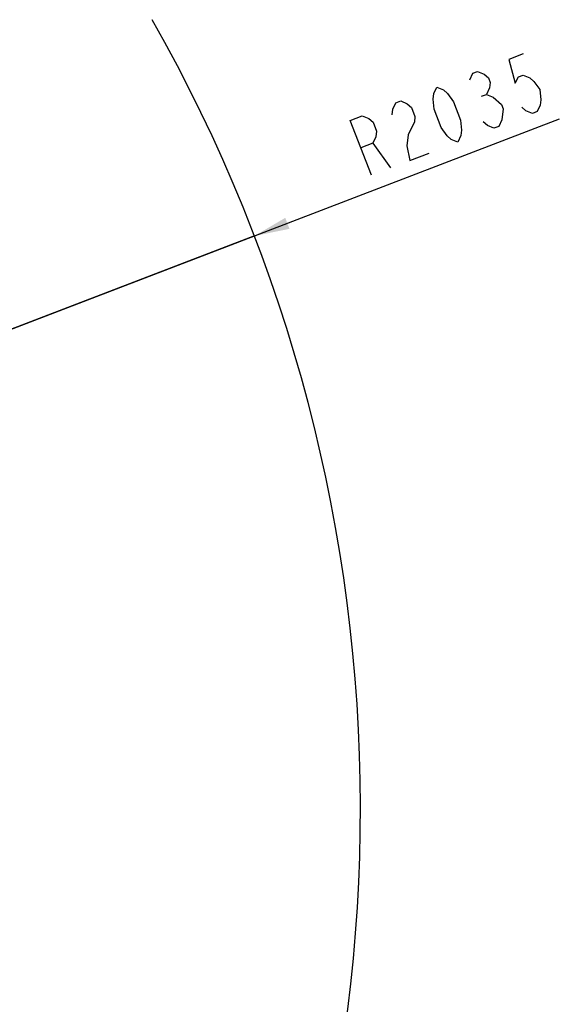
# Model space of a CAD drawing. Header units: millimetres. Extents: x 0 to 63602708652, y -107871309221 to 6308.
# Tile 41 of 74: x 6110 to 6798, y 1138 to 2393. Entities that reach past the tile are written whole.
import ezdxf

# ---------------------------------------------------------------- set-up
doc = ezdxf.new("R2010")
doc.units = ezdxf.units.MM
doc.header["$LTSCALE"] = 490.4625
doc.layers.get('0').update_dxf_attribs({"linetype": 'CONTINUOUS'})
doc.layers.add('10-1运动范围_DXF_CONTINUOUS_LINE', color=7, linetype='CONTINUOUS')
doc.layers.add('204103000004_DXF_DIMENSION', color=7, linetype='CONTINUOUS')
doc.styles.get("Standard").update_dxf_attribs({"font": 'txt', "width": 0.7})
doc.dimstyles.new('DIMSTYLE_4', dxfattribs={"dimtxt": 75, "dimasz": 45, "dimexe": 2, "dimexo": 0.2, "dimtad": 1, "dimdsep": 46, "dimtxsty": 'Standard', "dimblk": '_FILLED', "dimblk1": '_FILLED', "dimblk2": '_FILLED', "dimcen": 0.09, "dimclrt": 5, "dimazin": 2, "dimtp": 0.01, "dimtm": 0.01, "dimtfac": 1, "dimtofl": 0, "dimtmove": 0, "dimatfit": 3, "dimldrblk": '_FILLED', "dimfxl": 0, "dimtolj": 1, "dimarcsym": 0})

# ---------------------------------------------------------------- blocks, each defined once
blk = doc.blocks.new('_FILLED')
at = {"color": 0, "linetype": 'ByBlock'}
blk.add_solid([(0, 0), (-1, 0.167), (-1, -0.167)], dxfattribs=at)
blk = doc.blocks.new('*D34')
at = {"layer": '204103000004_DXF_DIMENSION', "color": 2, "linetype": 'Continuous', "transparency": 16777216}
for p, q in [((4509.7, 1388), (6798.2, 2266.4)), ((6409.6, 2117.2), (4509.7, 1388)), ((6409.6, 2117.2), (6409.6, 2117.2))]:
    blk.add_line(p, q, dxfattribs=at)
at = {"layer": '204103000004_DXF_DIMENSION', "color": 2, "linetype": 'Continuous', "transparency": 16777216, "xscale": 45, "yscale": 45, "zscale": 45, "rotation": 200.9978649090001}
blk.add_blockref('_FILLED', (6409.6, 2117.2), dxfattribs=at)

msp = doc.modelspace()

# ---------------------------------------------------------------- linework, layer by layer
at = {"layer": '10-1运动范围_DXF_CONTINUOUS_LINE', "color": 2, "linetype": 'Continuous'}
msp.add_arc((4509.711, 1387.993), 2035, 330.567327, 29.589573, dxfattribs=at)
at = {"layer": '204103000004_DXF_DIMENSION', "color": 5, "linetype": 'Continuous'}
for p, q in [((6699.176, 2295.334), (6705.303, 2297.686)), ((6560.502, 2235.412), (6583.13, 2203.93))]:
    msp.add_line(p, q, dxfattribs=at)
for points in [[(6752.308, 2349.201), (6733.928, 2342.146), (6742.063, 2311.796), (6745.949, 2319.983), (6752.076, 2322.334), (6760.443, 2318.851), (6765.745, 2314.192), (6773.288, 2303.698), (6774.704, 2290.852), (6773.881, 2283.841), (6769.994, 2275.655), (6763.867, 2273.303), (6755.5, 2276.786), (6750.198, 2281.446)], [(6684.091, 2316.323), (6687.977, 2324.509), (6694.104, 2326.861), (6702.471, 2323.377), (6707.774, 2318.718), (6710.013, 2312.883), (6709.19, 2305.873), (6705.303, 2297.686), (6713.669, 2294.203)], [(6668.903, 2236.853), (6660.537, 2240.336), (6655.234, 2244.995), (6647.691, 2255.489), (6638.733, 2278.829), (6637.317, 2291.674), (6638.14, 2298.685), (6642.028, 2306.872), (6650.394, 2303.388), (6655.697, 2298.729), (6663.239, 2288.235), (6672.198, 2264.896), (6673.614, 2252.05), (6672.79, 2245.039), (6668.903, 2236.853)], [(6585.24, 2271.685), (6586.064, 2278.696), (6589.951, 2286.883), (6596.077, 2289.234), (6604.444, 2285.751), (6609.747, 2281.092), (6614.226, 2269.422), (6613.402, 2262.411), (6609.516, 2254.225), (6605.628, 2246.038), (6603.981, 2232.017), (6607.637, 2213.336), (6632.144, 2222.743)], [(6713.669, 2294.203), (6724.275, 2284.885), (6726.515, 2279.05), (6724.867, 2265.028)], [(6558.623, 2194.523), (6531.747, 2264.542), (6547.064, 2270.421), (6555.43, 2266.938), (6560.733, 2262.279), (6565.213, 2250.609), (6564.389, 2243.598), (6560.502, 2235.412), (6545.185, 2229.533)], [(6724.867, 2265.028), (6720.98, 2256.842), (6714.854, 2254.49), (6706.487, 2257.973), (6701.184, 2262.632)]]:
    msp.add_lwpolyline(points, dxfattribs=at)

# ---------------------------------------------------------------- dimensions: what is measured, and where the dimension line sits
at = {"layer": '204103000004_DXF_DIMENSION', "color": 2, "linetype": 'Continuous'}
dim = msp.add_radius_dim(center=(4509.711, 1387.993), mpoint=(6409.565, 2117.225), text='R<>', dimstyle='DIMSTYLE_4', override={"dimpost": '<>'}, dxfattribs=at)
dim.commit()
dim.dimension.update_dxf_attribs({"geometry": '*D34', "text_midpoint": (6546.37, 2189.82), "dimtype": 164})

doc.saveas('drawing.dxf')
